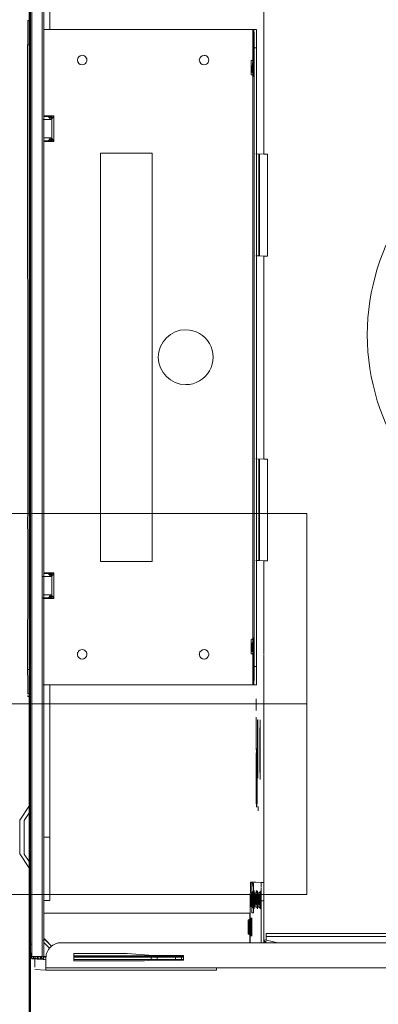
# Model space of a CAD drawing. Header units: millimetres. Extents: x 19410 to 41495, y 2709 to 43021.
# Tile 37 of 61: x 30207 to 30325, y 35824 to 36147. Entities that reach past the tile are written whole.
import ezdxf

# ---------------------------------------------------------------- set-up
doc = ezdxf.new("R2010")
doc.units = ezdxf.units.MM
doc.linetypes.add('ADSK_Осевая', pattern=[700, 500, -100, 0, -100])
doc.linetypes.add('ADSK_Скрыто', pattern=[300, 150, -150])
for name, color, linetype, lineweight in [('A-DETL-____-HDLN', 90, 'ADSK_Скрыто', 9), ('A-WALL-____-MCUT', 113, 'Continuous', 50), ('A-WALL-____-OTLN', 113, 'Continuous', 20), ('G-XREF-____-OTLN', 8, 'Continuous', 9), ('M-EQPM-____-OTLN', 50, 'Continuous', 20), ('M-HVAC-DUCT-CNTR', 70, 'ADSK_Осевая', 20), ('M-HVAC-DUCT-OTLN', 70, 'Continuous', 20)]:
    doc.layers.add(name, color=color, linetype=linetype, lineweight=lineweight)

# ---------------------------------------------------------------- blocks, each defined once
blk = doc.blocks.new('Прямая форма - 83 new-609501-В_Этаж 02_Вентиляция')
at = {"layer": 'A-WALL-____-MCUT', "color": 53}
blk.add_line((7000, 0), (5404.59, 0), dxfattribs=at)
blk = doc.blocks.new('Прямая форма - SW - 006-609502-В_Этаж 02_Вентиляция')
blk.add_blockref('Прямая форма - 83 new-609501-В_Этаж 02_Вентиляция', (0, 0))
blk = doc.blocks.new('83 new_ifc_RVT-1-В_Этаж 02_Вентиляция')
at = {"layer": 'A-WALL-____-OTLN', "color": 253, "lineweight": 20, "rotation": 270}
blk.add_blockref('Прямая форма - SW - 006-609502-В_Этаж 02_Вентиляция', (30210.28, 42775.83), dxfattribs=at)
blk = doc.blocks.new('daa-oborudovanie-komplektkoaksialnogodymoxoda-sudliniteliami-1 - 60_100-V8-В_Этаж 02_Вентиляция')
at = {"layer": 'M-EQPM-____-OTLN', "color": 94}
for start, end in [(43.3605, 180), (180, 316.632)]:
    blk.add_arc((0, 0), 73, start, end, dxfattribs=at)
blk = doc.blocks.new('City Class FR - City Class F_iam-V6-В_Этаж 02_Вентиляция')
at = {"layer": 'A-DETL-____-HDLN'}
for p, q in [((-191.91, 37.37), (-192.24, 37.37)), ((-191.91, 37.26), (-192.24, 37.26)), ((-191.91, 36.46), (-192.23, 36.46)), ((-185.48, 37.39), (-185.89, 37.39)), ((-185.48, 37.28), (-185.89, 37.28)), ((-185.48, 36.48), (-185.88, 36.48)), ((-185.47, 37.51), (-185.65, 37.39)), ((-175.65, 37.41), (-175.95, 37.41)), ((-87.57, 38.1), (-87.16, 38.1)), ((-87.16, 37.49), (-87.57, 37.49)), ((-87.16, 36.69), (-87.56, 36.69)), ((-77.63, 38.12), (-77.41, 38.12)), ((-77.42, 37.51), (-77.63, 37.51)), ((-77.42, 36.71), (-77.63, 36.71)), ((-192.22, 33.09), (-191.92, 33.09)), ((-192.22, 32.6), (-191.92, 32.6)), ((-191.92, 32.6), (-192.22, 32.6)), ((-185.88, 33.11), (-185.5, 33.11)), ((-185.88, 32.61), (-185.5, 32.61)), ((-185.5, 32.61), (-185.88, 32.61)), ((-87.56, 33.32), (-87.17, 33.32)), ((-87.56, 32.83), (-87.18, 32.83)), ((-87.18, 32.83), (-87.56, 32.83)), ((-77.62, 33.34), (-77.42, 33.34)), ((-77.62, 32.85), (-77.42, 32.85)), ((-77.42, 32.85), (-77.62, 32.85)), ((-77.58, 14.24), (-77.45, 14.24)), ((-77.47, -2.76), (-77.55, -2.76)), ((-198.46, -38.42), (-198.46, -38.36)), ((-131.55, -37.01), (-131.6, -37.01))]:
    blk.add_line(p, q, dxfattribs=at)
at = {"layer": 'A-DETL-____-HDLN', "flags": 128}
for points in [[(-192.98, -37.28), (-193, -37.28), (-193.03, -37.28), (-193.06, -37.28), (-193.1, -37.28), (-193.14, -37.28), (-193.19, -37.28), (-193.24, -37.28)], [(-192.99, -37.13), (-193.02, -37.12), (-193.05, -37.12), (-193.09, -37.12), (-193.14, -37.12)]]:
    blk.add_lwpolyline(points, dxfattribs=at)
at = {"layer": 'A-DETL-____-HDLN'}
for centre, major_axis, ratio, start_param, end_param in [((-175.5, 40.51), (5.5, 0.01), 0.005175, 4.626226, 4.734889), ((-175.57, 39.06), (5.5, 0.01), 0.005175, 4.639188, 4.745903), ((-175.57, 39.06), (5.5, 0.01), 0.005175, 1.535902, 1.642717), ((-175.65, 37.37), (6.5, 0.01), 0.005175, 1.52285, 1.570548), ((-175.65, 37.37), (6.5, 0.01), 0.005175, 4.712141, 4.760336), ((-175.46, 30.7), (20.8, 0.05), 0.005175, 3.750892, 3.773141), ((-175.46, 30.7), (20.8, 0.05), 0.005175, 4.188542, 4.206946), ((-175.46, 30.7), (20.8, 0.05), 0.005175, 4.688366, 4.712141), ((-115.48, 20.15), (-1.55, 0.07), 0.999987, 4.273695, 4.835914), ((-115.48, 20.15), (-1.55, 0.07), 0.999987, 1.539898, 2.072708), ((-115.4, -19.85), (-1.55, 0.07), 0.999987, 4.61132, 4.835964), ((-115.4, -19.85), (-1.55, 0.07), 0.999987, 1.539846, 1.739579), ((-204.84, -35.3), (1.55, 0), 0.005175, 3.150557, 3.490411), ((-204.84, -35.3), (1.55, 0), 0.005175, 2.792279, 3.138605), ((-204.82, -34.88), (1.55, 0), 0.005175, 3.150557, 3.490411), ((-204.82, -34.88), (1.55, 0), 0.005175, 2.792279, 3.138605), ((-204.82, -34.96), (1.55, 0), 0.005175, 3.150557, 3.490411), ((-204.82, -34.96), (1.55, 0), 0.005175, 2.792279, 3.138605), ((-204.84, -35.3), (1.55, 0), 0.005175, 5.933871, 6.274221), ((-204.84, -35.3), (1.55, 0), 0.005175, 0.002988, 0.348818), ((-204.82, -34.88), (1.55, 0), 0.005175, 5.933871, 6.274221), ((-204.82, -34.88), (1.55, 0), 0.005175, 0.002988, 0.348818), ((-204.82, -34.96), (1.55, 0), 0.005175, 5.933871, 6.274221), ((-204.82, -34.96), (1.55, 0), 0.005175, 0.002988, 0.348818), ((-196.12, -35.24), (6, 0.01), 0.005175, 0.78515, 0.808502), ((77.14, -35.28), (1.55, 0), 0.005175, 3.150557, 3.490411), ((77.14, -35.28), (1.55, 0), 0.005175, 2.792279, 3.138605), ((77.14, -35.28), (1.55, 0), 0.005175, 5.933871, 6.274221), ((77.14, -35.28), (1.55, 0), 0.005175, 0.002988, 0.348818), ((-195.97, -38.21), (1.55, 0), 0.005175, 2.792279, 3.138605), ((-195.97, -38.21), (1.55, 0), 0.005175, 3.150557, 3.490411), ((-195.92, -37.18), (1.55, 0), 0.005175, 2.792279, 3.138605), ((-195.92, -37.18), (1.55, 0), 0.005175, 3.150557, 3.490411), ((-195.87, -35.94), (1.55, 0), 0.005175, 3.150557, 3.490411), ((-195.87, -35.94), (1.55, 0), 0.005175, 2.792279, 3.138605), ((-195.87, -36.09), (1.55, 0), 0.005175, 3.150557, 3.490411), ((-195.87, -36.09), (1.55, 0), 0.005175, 2.792279, 3.138605), ((-195.87, -36.49), (2.99, 0.01), 0.005175, 0.684509, 1.570548), ((-195.97, -38.21), (1.55, 0), 0.005175, 0.002988, 0.348818), ((-195.97, -38.21), (1.55, 0), 0.005175, 5.933871, 6.274221), ((-195.92, -37.18), (1.55, 0), 0.005175, 0.002988, 0.348818), ((-195.92, -37.18), (1.55, 0), 0.005175, 5.933871, 6.274221), ((-195.87, -36.09), (1.55, 0), 0.005175, 0.002988, 0.348818), ((-195.87, -36.09), (1.55, 0), 0.005175, 5.933871, 6.274221), ((-195.87, -35.94), (1.55, 0), 0.005175, 5.933871, 6.274221), ((-195.87, -35.94), (1.55, 0), 0.005175, 0.002988, 0.348818), ((-195.92, -37.58), (2.99, 0.01), 0.005175, 0.78515, 0.894768), ((-195.92, -37.58), (2.99, 0.01), 0.005175, 5.388336, 5.497539), ((-195.97, -38.61), (2.99, 0.01), 0.005175, 0.78515, 0.876363), ((-195.97, -38.61), (2.99, 0.01), 0.005175, 5.406738, 5.497539), ((-155.87, -37.12), (9.62, 0.02), 0.005175, 2.38671, 2.396915), ((-155.87, -37.12), (9.62, 0.02), 0.005175, 3.886846, 3.896991), ((-155.87, -37.29), (9.62, 0.02), 0.005175, 2.385744, 2.395745), ((-155.87, -37.29), (9.62, 0.02), 0.005175, 3.888018, 3.897958), ((-155.87, -37.29), (9.62, 0.02), 0.005175, 0.538653, 0.628071), ((-155.87, -37.29), (9.62, 0.02), 0.005175, 5.654619, 5.745186), ((-155.87, -37.12), (9.62, 0.02), 0.005175, 0.540136, 0.628071), ((-155.87, -37.12), (9.62, 0.02), 0.005175, 5.654619, 5.743706), ((-112.86, -36.09), (2.99, 0.01), 0.005175, 3.141345, 3.926743), ((-112.86, -36.09), (2.99, 0.01), 0.005175, 2.355947, 3.011077), ((-112.86, -35.69), (1.55, 0), 0.005175, 3.150557, 3.490411), ((-112.86, -35.69), (1.55, 0), 0.005175, 2.792279, 3.138605), ((-112.86, -35.69), (1.55, 0), 0.005175, 5.933871, 6.274221), ((-112.86, -35.69), (1.55, 0), 0.005175, 0.002988, 0.348818), ((-196.28, -39.58), (6, 0.01), 0.005175, 5.497539, 5.520687)]:
    blk.add_ellipse(centre, major_axis=major_axis, ratio=ratio, start_param=start_param, end_param=end_param, dxfattribs=at)
at = {"layer": 'G-XREF-____-OTLN'}
for p, q in [((-181, 40.5), (-185.43, 37.54)), ((-181.07, 39.05), (-183.55, 37.39)), ((-167.42, 37.32), (-170.07, 39.08)), ((-165.18, 37.32), (-170, 40.53)), ((-215.48, 35.69), (-215.53, 34.72)), ((-215.53, 34.67), (-215.48, 35.64)), ((-215.47, 35.99), (-215.48, 35.73)), ((-215.48, 35.68), (-215.47, 35.94)), ((-215.48, 35.68), (-215.48, 34.67)), ((-215.48, 34.67), (-215.48, 35.68)), ((-215.48, 35.64), (-215.48, 34.67)), ((-215.47, 35.94), (-214.67, 35.94)), ((-214.68, 35.64), (-214.73, 34.67)), ((-214.65, 37.24), (-214.64, 37.33)), ((-214.65, 37.24), (-214.65, 36.44)), ((-214.65, 37.24), (-214.65, 36.44)), ((-214.65, 36.44), (-214.64, 36.53)), ((-201.28, 37.36), (-214.64, 37.33)), ((-214.64, 37.33), (-201.28, 37.36)), ((-213.48, 36.84), (-214.64, 36.84)), ((-214.64, 36.53), (-213.48, 36.54)), ((-214.64, 36.43), (-213.48, 36.44)), ((-214.63, 33.05), (-214.64, 36.43)), ((-214.47, 36.94), (-214.48, 36.68)), ((-214.48, 36.68), (-213.48, 36.69)), ((-213.48, 36.64), (-214.48, 36.64)), ((-213.48, 36.64), (-214.48, 36.64)), ((-213.48, 36.95), (-214.47, 36.95)), ((-194.31, 37.26), (-210.65, 37.22)), ((-210.65, 36.42), (-210.65, 37.22)), ((-194.31, 36.46), (-210.65, 36.42)), ((-194.31, 37.37), (-195.65, 37.36)), ((-192.29, 37.37), (-194.31, 37.37)), ((-192.29, 37.26), (-194.31, 37.26)), ((-192.28, 36.46), (-194.31, 36.46)), ((-185.94, 37.39), (-191.86, 37.37)), ((-185.94, 37.28), (-191.86, 37.26)), ((-185.93, 36.48), (-191.86, 36.46)), ((-87.61, 37.49), (-185.43, 37.28)), ((-176, 37.41), (-185.43, 37.39)), ((-87.61, 36.69), (-185.43, 36.48)), ((-147.16, 37.48), (-170.02, 37.43)), ((-170.02, 37.43), (-147.16, 37.48)), ((-129.36, 37.44), (-129.33, 37.97)), ((-128.52, 37.44), (-128.49, 37.97)), ((-120.49, 38.03), (-87.62, 38.1)), ((-120.49, 38.03), (-120.49, 37.42)), ((-87.11, 38.1), (-77.68, 38.12)), ((-77.68, 37.51), (-87.11, 37.49)), ((-77.68, 36.71), (-87.11, 36.69)), ((-71.44, 37.53), (-77.37, 37.51)), ((-71.44, 36.73), (-77.37, 36.71)), ((-77.36, 38.12), (-71.44, 38.14)), ((-71.33, 38.14), (-69.31, 38.14)), ((-69.31, 37.53), (-71.33, 37.53)), ((-69.31, 36.73), (-71.33, 36.73)), ((-69.31, 38.14), (84.51, 38.48)), ((174.35, 38.06), (-69.31, 37.53)), ((174.35, 37.26), (-69.31, 36.73)), ((84.51, 38.48), (84.51, 37.86)), ((92.5, 38.45), (92.48, 37.92)), ((-219.13, 31.83), (-218.97, 35.44)), ((-218.17, 35.44), (-215.48, 35.45)), ((-215.47, 35.45), (-215.63, 31.84)), ((-215.62, 32.66), (-215.63, 32.39)), ((-215.63, 32.35), (-215.62, 32.61)), ((-215.57, 33.67), (-215.62, 32.7)), ((-215.62, 32.65), (-215.57, 33.62)), ((-215.53, 34.68), (-215.57, 33.71)), ((-215.57, 33.66), (-215.53, 34.63)), ((-215.53, 34.67), (-215.53, 34.36)), ((-215.53, 34.36), (-215.53, 34.67)), ((-215.53, 34.63), (-215.53, 34.36)), ((-214.82, 32.61), (-214.83, 32.35)), ((-214.83, 32.35), (-214.83, 31.71)), ((-214.82, 32.66), (-214.77, 33.62)), ((-214.73, 34.63), (-214.77, 33.66)), ((-214.77, 32.65), (-214.77, 33.62)), ((-214.73, 33.66), (-214.73, 34.63)), ((-214.63, 33.05), (-194.3, 33.09)), ((-214.63, 32.55), (-194.3, 32.59)), ((-194.3, 32.59), (-214.63, 32.55)), ((-214.62, 31.62), (-214.62, 32.55)), ((-210.1, 32.56), (-212.07, 30.58)), ((-200.46, 32.58), (-200.31, -35.03)), ((-196.27, 32.6), (-196.26, 30.66)), ((-196.27, 32.6), (-196.26, 30.66)), ((-194.3, 33.09), (-192.27, 33.09)), ((-194.3, 32.59), (-192.27, 32.6)), ((-192.27, 32.6), (-194.3, 32.59)), ((-191.87, 33.09), (-185.93, 33.11)), ((-191.87, 32.6), (-185.93, 32.61)), ((-185.93, 32.61), (-191.87, 32.6)), ((-185.45, 33.11), (-87.61, 33.32)), ((-185.45, 32.61), (-87.6, 32.83)), ((-87.6, 32.83), (-185.45, 32.61)), ((-175.47, 32.65), (-175.47, 30.59)), ((-125.51, 32.96), (-125.36, -35.87)), ((-97.2, 29.45), (-97.21, 33.04)), ((-97.01, 33.05), (-97.01, 31.47)), ((-97.01, 33.05), (-97.01, 31.48)), ((-97.01, 31.48), (-97.01, 33.05)), ((-96.01, 33.05), (-96.01, 30.77)), ((-90.01, 33.07), (-90.01, 30.78)), ((-89.01, 31.49), (-89.01, 32.95)), ((-89.01, 32.95), (-89.01, 31.49)), ((-88.81, 32.95), (-88.8, 29.47)), ((-87.13, 33.32), (-77.67, 33.34)), ((-87.13, 32.83), (-77.67, 32.85)), ((-77.67, 32.85), (-87.13, 32.83)), ((-77.37, 33.34), (-71.43, 33.36)), ((-77.37, 32.85), (-71.43, 32.86)), ((-71.43, 32.86), (-77.37, 32.85)), ((-71.33, 33.36), (-69.3, 33.36)), ((-71.33, 32.86), (-69.3, 32.86)), ((-69.3, 32.86), (-71.33, 32.86)), ((-69.3, 33.36), (178.36, 33.9)), ((-69.3, 32.86), (178.37, 33.4)), ((178.37, 33.4), (-69.3, 32.86)), ((52.79, 33.26), (52.8, 29.77)), ((52.99, 33.26), (52.99, 31.8)), ((52.99, 33.26), (52.99, 31.8)), ((52.99, 31.8), (52.99, 33.26)), ((53.99, 31.09), (53.99, 33.26)), ((59.99, 33.28), (59.99, 31.11)), ((60.99, 31.82), (60.99, 33.28)), ((60.99, 31.82), (60.99, 33.28)), ((61.2, 29.79), (61.19, 33.28)), ((89.64, -35.4), (89.49, 33.34)), ((-219.13, 31.83), (-219.01, -24.17)), ((-219.01, -24.17), (-219.13, 31.83)), ((-218.21, -24.17), (-218.33, 31.83)), ((-215.63, 31.83), (-218.33, 31.83)), ((-215.13, 31.83), (-215.63, 31.83)), ((-209.13, 32.15), (-211.39, 29.88)), ((-211.38, 29.86), (-209.13, 32.12)), ((-209.13, 32.12), (-211.38, 29.86)), ((-209, 32.28), (-209.13, 32.15)), ((-209.13, 32.12), (-209.01, 32.24)), ((-209.13, 32.12), (-209.01, 32.24)), ((-209, 32.28), (-209.01, 32.24)), ((-175.38, 30.59), (-125.51, 30.7)), ((-97.21, 30.76), (-96.01, 30.77)), ((-97.2, 30.11), (-96.17, 30.12)), ((-88.8, 29.47), (-97.2, 29.45)), ((-96.39, 30.62), (-96.87, 30.26)), ((-96.87, 30.26), (-96.13, 30.26)), ((-89.84, 30.17), (-96.17, 30.16)), ((-90.01, 30.78), (-88.81, 30.78)), ((-89.88, 30.27), (-89.14, 30.27)), ((-89.84, 30.13), (-88.8, 30.13)), ((-89.14, 30.27), (-89.62, 30.64)), ((52.79, 31.09), (53.99, 31.09)), ((53.83, 30.44), (52.8, 30.44)), ((52.8, 29.77), (61.2, 29.79)), ((53.61, 30.95), (53.13, 30.58)), ((53.13, 30.58), (53.87, 30.58)), ((60.16, 30.49), (53.83, 30.48)), ((59.99, 31.11), (61.19, 31.11)), ((60.12, 30.6), (60.86, 30.6)), ((61.2, 30.46), (60.16, 30.46)), ((60.86, 30.6), (60.38, 30.96)), ((89.49, 31.17), (139.53, 31.28)), ((-209.49, -262.24), (-210.12, 26.85)), ((-216.11, 22.63), (-213.61, 22.64)), ((-216.06, -0.51), (-216.11, 22.63)), ((-215.56, -2.65), (-215.61, 22.63)), ((-214.81, 22.63), (-214.76, -2.65)), ((-214.56, -13.36), (-214.64, 22.64)), ((-214.36, -13.36), (-214.44, 22.64)), ((-213.61, 22.64), (-213.57, 5.21)), ((-84.97, 14.22), (-77.63, 14.24)), ((-84.93, -2.78), (-84.97, 14.22)), ((-77.4, 14.24), (-71.39, 14.25)), ((-71.31, 14.25), (-69.26, 14.25)), ((-69.26, 14.25), (49.03, 14.51)), ((49.03, 14.51), (49.07, -2.49)), ((-213.57, 5.21), (-214.31, -3.36)), ((-215.81, -3.37), (-216.06, -0.51)), ((-215.55, -4.68), (-215.56, -2.67)), ((-214.76, -2.67), (-215.56, -2.67)), ((-214.76, -2.67), (-214.75, -4.68)), ((-77.59, -2.76), (-84.93, -2.78)), ((-71.35, -2.75), (-77.42, -2.76)), ((-69.22, -2.75), (-71.29, -2.75)), ((49.07, -2.49), (-69.22, -2.75)), ((-215.78, -13.37), (-215.81, -3.37)), ((-215.54, -10.68), (-215.55, -4.68)), ((-215.55, -4.68), (-214.75, -4.68)), ((-214.75, -4.68), (-214.74, -10.68)), ((-214.31, -3.36), (-214.28, -13.36)), ((-215.54, -12.67), (-215.54, -10.68)), ((-215.54, -10.68), (-214.74, -10.68)), ((-215.53, -13.37), (-215.54, -12.67)), ((-215.54, -12.67), (-214.74, -12.67)), ((-214.74, -10.68), (-214.74, -12.67)), ((-214.74, -12.67), (-214.73, -13.36)), ((-214.28, -13.36), (-215.78, -13.37)), ((-218.21, -24.17), (-218.08, -84.17)), ((-200.31, -35.03), (-209.99, -35.05)), ((-196.11, -35.21), (-209.99, -35.24)), ((-207.08, -34.9), (-207.4, -35.45)), ((-207.06, -34.49), (-207.38, -35.04)), ((-207.06, -34.57), (-207.38, -35.12)), ((-202.28, -35.44), (-202.59, -34.89)), ((-202.26, -35.03), (-202.58, -34.48)), ((-202.26, -35.11), (-202.58, -34.56)), ((-193.31, -36.08), (-193.62, -35.53)), ((-190.12, -35.23), (-190.13, -35.66)), ((-115.11, -35.29), (-115.42, -35.84)), ((-110.3, -35.83), (-110.62, -35.28)), ((-69.15, -35.75), (89.64, -35.4)), ((74.89, -34.88), (74.58, -35.43)), ((79.7, -35.42), (79.38, -34.87)), ((-200.16, -36.21), (-200.14, -35.74)), ((-194.15, -36.22), (-200.16, -36.21)), ((-200.14, -35.74), (-194.15, -35.7)), ((-197.99, -36.52), (-198.87, -36.53)), ((-198.21, -37.82), (-198.53, -38.37)), ((-198.17, -36.78), (-198.48, -37.33)), ((-198.46, -38.42), (-198.46, -38.36)), ((-198.11, -35.54), (-198.43, -36.09)), ((-198.12, -35.7), (-198.43, -36.25)), ((-194.15, -35.7), (-192.04, -35.68)), ((-192.04, -36.23), (-194.15, -36.22)), ((-193.41, -38.36), (-193.73, -37.81)), ((-193.36, -37.32), (-193.68, -36.77)), ((-193.31, -36.24), (-193.63, -35.69)), ((-193.46, -38.35), (-193.46, -38.41)), ((-191.96, -35.68), (-191.31, -35.67)), ((-191.33, -36.23), (-191.96, -36.23)), ((-191.31, -35.67), (-191.31, -36.34)), ((-190.28, -38.77), (-190.16, -36.24)), ((-190.28, -38.77), (-190.28, -39.57)), ((-190.16, -37.04), (-190.16, -36.24)), ((-190.16, -36.24), (-190.16, -37.04)), ((-190.13, -36.46), (-190.13, -35.66)), ((-165.28, -37.75), (-166.72, -37.76)), ((-138.06, -37.04), (-146.71, -37.06)), ((-135.94, -36.99), (-138.06, -37)), ((-138.06, -37), (-135.94, -36.99)), ((-131.65, -37.01), (-133.82, -37.02)), ((-130.01, -37.01), (-131.5, -37.01)), ((-125.37, -36.24), (-125.36, -36.07)), ((-125.37, -36.24), (-125.37, -37.04)), ((-125.37, -36.24), (-125.37, -37.04)), ((-125.36, -35.87), (-115.47, -35.85)), ((-125.36, -36.07), (-115.47, -36.05)), ((-115.47, -36.25), (-119.37, -36.26)), ((-119.37, -37.06), (-119.37, -36.26)), ((-115.47, -37.05), (-119.37, -37.06)), ((-115.33, -36.05), (-109.87, -36.03)), ((-100.4, -36.22), (-115.33, -36.25)), ((-100.4, -37.02), (-115.33, -37.05)), ((-115.32, -35.85), (-100.4, -35.81)), ((-87.45, -36.99), (-100.28, -37.02)), ((-100.27, -35.81), (-87.46, -35.79)), ((-87.45, -36.19), (-100.27, -36.22)), ((-87.36, -35.78), (-77.52, -35.76)), ((-77.52, -36.17), (-87.36, -36.19)), ((-77.52, -36.97), (-87.36, -36.99)), ((-84.56, -36.77), (-84.68, -39.36)), ((-84.56, -37.97), (-84.67, -40.56)), ((-77.52, -37.86), (-84.61, -37.88)), ((-77.52, -37.7), (-84.6, -37.71)), ((-84.56, -36.98), (-84.56, -37.97)), ((-84.56, -37.97), (-77.52, -37.96)), ((-77.46, -35.76), (-71.28, -35.75)), ((-71.28, -36.15), (-77.46, -36.17)), ((-71.28, -36.95), (-77.46, -36.97)), ((-71.28, -37.68), (-77.46, -37.7)), ((-71.27, -37.85), (-77.46, -37.86)), ((-77.46, -37.96), (-71.27, -37.95)), ((-71.26, -35.75), (-69.15, -35.75)), ((-69.15, -36.15), (-71.26, -36.15)), ((-69.15, -36.95), (-71.26, -36.95)), ((-69.15, -37.68), (-71.26, -37.68)), ((-69.15, -37.84), (-71.26, -37.85)), ((-71.26, -37.95), (-69.15, -37.94)), ((83.63, -35.82), (-69.15, -36.15)), ((83.63, -36.62), (-69.15, -36.95)), ((-51.2, -37.64), (-69.15, -37.68)), ((-51.21, -37.81), (-69.15, -37.84)), ((-69.15, -37.94), (-51.21, -37.9)), ((-51.16, -36.7), (-51.28, -39.29)), ((15.44, -36.56), (15.32, -39.15)), ((15.44, -37.76), (15.33, -40.35)), ((48.79, -37.59), (15.39, -37.66)), ((48.8, -37.42), (15.4, -37.49)), ((15.44, -37.76), (15.44, -36.76)), ((48.79, -37.69), (15.44, -37.76)), ((48.72, -39.07), (48.84, -36.49)), ((74.14, -35.64), (89.64, -35.6)), ((83.63, -35.82), (83.63, -36.62)), ((89.64, -35.6), (89.63, -35.77)), ((89.63, -36.57), (89.63, -35.77)), ((-209.98, -38.84), (-196.28, -38.81)), ((-196.28, -39.61), (-209.98, -39.64)), ((-209.97, -44.28), (-209.12, -40.59)), ((-209.9, -40.41), (-209.87, -39.64)), ((-209.42, -39.8), (-209.57, -40.49)), ((-209.12, -40.59), (-209.08, -39.69)), ((-206.97, -40.43), (-208.93, -40.43)), ((-207.97, -40.43), (-207.52, -248.62)), ((-207.97, -40.43), (-207.52, -248.62)), ((-206.52, -248.62), (-206.97, -40.43)), ((-196.28, -38.81), (-196.28, -39.61)), ((-192.03, -39.6), (-194.14, -39.6)), ((-185.77, -39.58), (-191.96, -39.6)), ((-175.84, -39.56), (-185.69, -39.58)), ((-162.89, -39.53), (-175.73, -39.56)), ((-147.82, -39.5), (-162.77, -39.53)), ((-131.64, -39.46), (-147.69, -39.5)), ((-115.47, -39.43), (-131.51, -39.46)), ((-100.39, -39.4), (-115.35, -39.43)), ((-87.45, -39.37), (-100.29, -39.4)), ((-84.68, -39.36), (-87.37, -39.37)), ((-84.68, -39.36), (-84.67, -40.56)), ((-84.67, -40.56), (-77.51, -40.55)), ((-77.47, -40.55), (-71.27, -40.53)), ((-71.25, -40.53), (-69.14, -40.53)), ((-69.14, -40.53), (-51.27, -40.49)), ((-51.28, -39.29), (15.32, -39.15)), ((-51.27, -40.49), (-51.28, -39.29)), ((15.32, -39.15), (15.33, -40.35)), ((15.33, -40.35), (48.73, -40.27)), ((48.72, -39.07), (157.91, -38.84)), ((48.73, -40.27), (48.72, -39.07))]:
    blk.add_line(p, q, dxfattribs=at)
at = {"layer": 'G-XREF-____-OTLN', "flags": 128}
for points in [[(-209.01, 32.24), (-208.95, 32.3), (-208.89, 32.35), (-208.83, 32.4), (-208.76, 32.45), (-208.7, 32.5), (-208.63, 32.54), (-208.56, 32.58)], [(-207.4, -35.45), (-207.77, -35.7), (-207.79, -35.7)], [(-207.38, -35.04), (-207.75, -35.28), (-207.77, -35.29)], [(-207.38, -35.12), (-207.75, -35.36), (-207.77, -35.37)], [(-202.28, -35.44), (-201.9, -35.68), (-201.88, -35.69)], [(-202.26, -35.03), (-201.89, -35.27), (-201.86, -35.27)], [(-202.26, -35.11), (-201.89, -35.35), (-201.87, -35.35)], [(74.58, -35.43), (74.21, -35.68), (74.19, -35.68)], [(79.7, -35.42), (80.07, -35.66), (80.09, -35.67)], [(-198.53, -38.37), (-198.9, -38.61), (-198.92, -38.62)], [(-198.48, -37.33), (-198.85, -37.58), (-198.87, -37.58)], [(-198.43, -36.09), (-198.8, -36.34), (-198.82, -36.34)], [(-198.43, -36.25), (-198.8, -36.49), (-198.82, -36.49)], [(-193.41, -38.36), (-193.04, -38.6), (-193.02, -38.6)], [(-193.36, -37.32), (-192.99, -37.57), (-192.97, -37.57)], [(-193.31, -36.08), (-192.93, -36.32), (-192.91, -36.33)], [(-193.31, -36.24), (-192.94, -36.48), (-192.92, -36.48)], [(-192.98, -37.28), (-193, -37.28), (-193.03, -37.28), (-193.06, -37.28), (-193.1, -37.28), (-193.14, -37.28), (-193.19, -37.28), (-193.24, -37.28)], [(-192.99, -37.13), (-193.02, -37.12), (-193.05, -37.12), (-193.09, -37.12), (-193.14, -37.12)], [(-115.42, -35.84), (-115.79, -36.09), (-115.81, -36.09)], [(-110.3, -35.83), (-109.93, -36.08), (-109.91, -36.08)]]:
    blk.add_lwpolyline(points, dxfattribs=at)
at = {"layer": 'G-XREF-____-OTLN'}
for centre, major_axis, ratio, start_param, end_param in [((-175.57, 39.06), (5.5, 0.01), 0.005175, 2.748646, 3.133835), ((-175.57, 39.06), (5.5, 0.01), 0.005175, 3.141345, 4.630104), ((-175.5, 40.51), (5.5, 0.01), 0.005175, 2.748646, 3.133835), ((-175.5, 40.51), (5.5, 0.01), 0.005175, 3.141345, 4.617143), ((-175.57, 39.06), (5.5, 0.01), 0.005175, 1.651803, 2.355505), ((-175.57, 39.06), (5.5, 0.01), 0.005175, 4.754988, 6.282937), ((-175.5, 40.51), (5.5, 0.01), 0.005175, 4.743974, 6.282937), ((-175.57, 39.06), (5.5, 0.01), 0.005175, 0.78515, 1.526817), ((-175.57, 39.06), (5.5, 0.01), 0.005175, 0.007728, 0.392451), ((-175.5, 40.51), (5.5, 0.01), 0.005175, 0.007728, 0.392451), ((-214.7, 34.8), (0.641, 0.65), 0.818497, 0.814551, 2.450198), ((-214.65, 35.85), (0.648, 0.643), 0.814474, 0.691329, 2.462882), ((-214.65, 35.8), (0.641, 0.65), 0.818497, 0.678044, 2.450198), ((-214.48, 35.68), (1, 0.002), 0.005175, 3.141603, 3.926743), ((-214.48, 35.64), (1, 0.002), 0.005175, 2.355947, 3.141345), ((-214.47, 35.94), (-0.999, 0.046), 0.999987, 4.760269, 6.331065), ((-214.47, 35.94), (1, 0.002), 0.005175, 2.355947, 3.141345), ((-210.65, 37.24), (4, 0.01), 0.005175, 3.141593, 4.712141), ((-210.65, 36.44), (4, 0.01), 0.005175, 3.141593, 4.712141), ((-214.64, 36.33), (-0.002, 1), 0.000248, 5.240673, 6.283185), ((-214.64, 36.33), (0, 0.2), 0.000248, 5.240673, 6.283185), ((-195.65, 37.33), (6.5, 0.01), 0.005175, 1.570548, 4.712141), ((-175.65, 37.37), (6.5, 0.01), 0.005175, 4.768328, 7.798042), ((-150.65, 37.43), (3.5, 0.01), 0.005175, 3.141593, 6.275228), ((-120.49, 37.99), (8.84, 0.02), 0.005175, 2.887711, 3.141345), ((-120.49, 37.99), (8, 0.02), 0.005175, 1.570548, 3.141345), ((84.5, 38.43), (8, 0.02), 0.005175, 0, 1.570548), ((-214.63, 32.35), (-0.999, 0.046), 0.999987, 6.129707, 6.331065), ((-214.79, 32.82), (0.648, 0.643), 0.814474, 0.710464, 2.462882), ((-214.79, 32.78), (0.641, 0.65), 0.818497, 0.693954, 2.450198), ((-214.62, 32.66), (1, 0.002), 0.005175, 3.141603, 4.695971), ((-214.62, 32.61), (1, 0.002), 0.005175, 1.584886, 3.141345), ((-214.63, 32.35), (-0.999, 0.046), 0.999987, 4.760549, 6.129707), ((-214.74, 33.79), (0.641, 0.65), 0.818497, 1.455432, 2.450198), ((-214.74, 33.83), (0.648, 0.643), 0.814474, 0.772408, 2.462882), ((-214.57, 33.66), (1, 0.002), 0.005175, 3.141603, 4.642054), ((-214.57, 33.62), (1, 0.002), 0.005175, 1.638853, 3.141345), ((-214.69, 34.84), (0.648, 0.643), 0.814474, 1.577406, 2.462882), ((-214.53, 34.67), (1, 0.002), 0.005175, 3.141603, 4.588176), ((-214.53, 34.63), (1, 0.002), 0.005175, 1.69272, 3.141345), ((-214.63, 32.35), (-0.2, 0.009), 0.999987, 4.760269, 6.331065), ((-214.62, 32.66), (-0.2, 0.009), 0.999987, 4.760269, 6.283185), ((-214.62, 32.61), (-0.2, 0.009), 0.999987, 4.760269, 6.331065), ((-214.62, 32.61), (0.2, 0), 0.005175, 1.570548, 3.141345), ((-214.57, 33.62), (-0.2, 0.009), 0.999987, 5.545667, 6.331065), ((-214.57, 33.66), (-0.2, 0.009), 0.999987, 5.545667, 6.283185), ((-214.57, 33.62), (0.2, 0), 0.005175, 2.355947, 3.141345), ((-214.53, 34.67), (-0.2, 0.009), 0.999987, 5.545667, 6.283185), ((-214.53, 34.63), (-0.2, 0.009), 0.999987, 5.545667, 6.331065), ((-214.53, 34.63), (0.2, 0), 0.005175, 2.355947, 3.141345), ((-214.64, 33.55), (-0.002, 1), 0.000248, 2.09908, 3.141593), ((-209.71, 32.95), (-0.709, 0.706), 0.003835, 1.96265, 3.141593), ((-209.71, 32.98), (-0.709, 0.706), 0.003835, 3.145077, 4.327504), ((-218.33, 31.83), (0.8, 0.002), 0.005175, 3.141593, 4.712141), ((-215.12, 26.83), (-4.99, 0.23), 0.999987, 3.189473, 4.760271), ((-175.46, 30.7), (20.8, 0.05), 0.005175, 3.141593, 3.511704), ((-175.46, 30.7), (20.8, 0.05), 0.005175, 3.511704, 3.74848), ((-175.46, 30.7), (20.8, 0.05), 0.005175, 3.775553, 4.184881), ((-175.46, 30.7), (20.8, 0.05), 0.005175, 4.209359, 4.685954), ((-96.01, 31.48), (1, 0.002), 0.710757, 3.141593, 4.712036), ((59.99, 31.82), (1, 0.002), 0.710757, 4.712036, 6.282833), ((-115.48, 20.15), (-1.55, 0.07), 0.999987, 4.871235, 6.331065), ((-115.48, 20.15), (-1.55, 0.07), 0.999987, 0.04788, 1.504349), ((-115.48, 20.15), (-1.55, 0.07), 0.999987, 2.10803, 3.189473), ((-115.48, 20.15), (-1.55, 0.07), 0.999987, 3.189473, 4.238145), ((79.52, 20.58), (-1.55, 0.07), 0.999987, 3.189473, 6.331065), ((79.52, 20.58), (-1.55, 0.07), 0.999987, 0.04788, 3.189473), ((-17.91, -13.63), (-8.99, 0.41), 0.999987, 3.189473, 6.331065), ((-17.91, -13.63), (-8.99, 0.41), 0.999987, 0.04788, 3.189473), ((-115.4, -19.85), (-1.55, 0.07), 0.999987, 4.871286, 6.331065), ((-115.4, -19.85), (-1.55, 0.07), 0.999987, 3.189473, 4.57577), ((79.6, -19.42), (-1.55, 0.07), 0.999987, 3.189473, 6.331065), ((-115.4, -19.85), (-1.55, 0.07), 0.999987, 0.04788, 1.504297), ((-115.4, -19.85), (-1.55, 0.07), 0.999987, 1.774901, 3.189473), ((79.6, -19.42), (-1.55, 0.07), 0.999987, 0.04788, 3.189473), ((-218.21, -24.17), (0.8, 0.002), 0.005175, 3.141593, 4.712141), ((-204.82, -35.28), (2.99, 0.01), 0.005175, 1.570548, 3.141345), ((-204.82, -35.28), (2.99, 0.01), 0.005175, 3.141345, 4.712141), ((-204.82, -35.36), (2.99, 0.01), 0.005175, 1.570548, 3.141345), ((-204.82, -35.36), (2.99, 0.01), 0.005175, 3.141345, 4.712141), ((-204.84, -35.45), (2.56, 0.01), 0.005175, 1.570548, 3.138605), ((-204.84, -35.45), (2.56, 0.01), 0.005175, 3.141345, 4.712141), ((-204.82, -35.03), (2.56, 0.01), 0.005175, 1.570548, 3.138605), ((-204.82, -35.03), (2.56, 0.01), 0.005175, 3.141345, 4.712141), ((-204.82, -35.11), (2.56, 0.01), 0.005175, 1.570548, 3.138605), ((-204.82, -35.11), (2.56, 0.01), 0.005175, 3.141345, 4.712141), ((-204.84, -34.9), (2.24, 0), 0.005175, 0.002988, 3.138605), ((-204.84, -34.9), (2.24, 0), 0.005175, 3.150557, 6.274221), ((-204.82, -34.48), (2.24, 0), 0.005175, 0.002988, 3.138605), ((-204.82, -34.48), (2.24, 0), 0.005175, 3.150557, 6.274221), ((-204.82, -34.56), (2.24, 0), 0.005175, 0.002988, 3.138605), ((-204.82, -34.56), (2.24, 0), 0.005175, 3.150557, 6.274221), ((-204.82, -35.51), (1.87, 0), 0.005175, 1.574823, 3.138605), ((-204.82, -35.51), (1.87, 0), 0.005175, 3.141345, 4.707866), ((-204.82, -35.43), (1.87, 0), 0.005175, 1.570548, 3.138605), ((-204.82, -35.43), (1.87, 0), 0.005175, 3.141345, 4.707866), ((-204.84, -35.3), (1.55, 0), 0.005175, 3.150557, 6.274221), ((-204.84, -35.3), (1.55, 0), 0.005175, 0.002988, 3.138605), ((-204.82, -34.88), (1.55, 0), 0.005175, 0.002988, 3.138605), ((-204.82, -34.88), (1.55, 0), 0.005175, 3.150557, 6.274221), ((-204.82, -34.96), (1.55, 0), 0.005175, 0.002988, 3.138605), ((-204.82, -34.96), (1.55, 0), 0.005175, 3.150557, 6.274221), ((-204.84, -35.45), (2.56, 0.01), 0.005175, 0.002988, 1.570548), ((-204.84, -35.45), (2.56, 0.01), 0.005175, 4.712141, 6.282937), ((-204.82, -35.03), (2.56, 0.01), 0.005175, 0.002988, 1.570548), ((-204.82, -35.03), (2.56, 0.01), 0.005175, 4.712141, 6.282937), ((-204.82, -35.11), (2.56, 0.01), 0.005175, 0.002988, 1.570548), ((-204.82, -35.11), (2.56, 0.01), 0.005175, 4.712141, 6.282937), ((-204.82, -35.28), (2.99, 0.01), 0.005175, 4.712141, 7.853734), ((-204.82, -35.36), (2.99, 0.01), 0.005175, 4.712141, 7.853734), ((-204.82, -35.43), (1.87, 0), 0.005175, 0.78515, 1.570548), ((-195.87, -35.54), (2.24, 0), 0.005175, 0.699034, 3.138605), ((-195.87, -35.54), (2.24, 0), 0.005175, 3.150557, 5.583909), ((-196.12, -35.24), (6, 0.01), 0.005175, 1.207191, 1.570548), ((-195.87, -35.54), (2.24, 0), 0.005175, 0.002988, 0.697884), ((-195.87, -35.54), (2.24, 0), 0.005175, 5.584806, 6.274221), ((-196.12, -35.24), (6, 0.01), 0.005175, 0.816987, 1.207191), ((-196.12, -35.24), (6, 0.01), 0.005175, 0, 0.78515), ((-112.86, -35.29), (2.24, 0), 0.005175, 0.002988, 3.138605), ((-112.86, -35.29), (2.24, 0), 0.005175, 3.150557, 6.274221), ((77.14, -35.43), (2.56, 0.01), 0.005175, 1.570548, 3.138605), ((77.14, -35.43), (2.56, 0.01), 0.005175, 3.141345, 4.712141), ((77.14, -34.88), (2.24, 0), 0.005175, 0.002988, 3.138605), ((77.14, -34.88), (2.24, 0), 0.005175, 3.150557, 6.274221), ((77.14, -35.28), (1.55, 0), 0.005175, 3.150557, 6.274221), ((77.14, -35.28), (1.55, 0), 0.005175, 0.002988, 3.138605), ((77.14, -35.43), (2.56, 0.01), 0.005175, 0.002988, 1.570548), ((77.14, -35.43), (2.56, 0.01), 0.005175, 4.712141, 6.282937), ((89.64, -35.4), (0, 0.2), 0.000248, 3.932166, 4.717564), ((-204.84, -35.7), (2.99, 0.01), 0.005175, 1.570548, 3.141345), ((-204.84, -35.7), (2.99, 0.01), 0.005175, 3.141345, 4.712141), ((-204.84, -35.7), (2.99, 0.01), 0.005175, 4.712141, 6.282937), ((-195.97, -38.61), (2.99, 0.01), 0.005175, 1.570548, 4.712141), ((-195.92, -37.58), (2.99, 0.01), 0.005175, 1.570548, 4.712141), ((-195.87, -36.49), (2.99, 0.01), 0.005175, 2.355947, 3.141345), ((-195.87, -36.49), (2.99, 0.01), 0.005175, 3.141345, 4.712141), ((-195.87, -36.34), (2.99, 0.01), 0.005175, 1.570548, 3.141345), ((-195.87, -36.34), (2.99, 0.01), 0.005175, 3.141345, 4.712141), ((-195.97, -38.36), (2.56, 0.01), 0.005175, 1.570548, 3.138605), ((-195.97, -38.36), (2.56, 0.01), 0.005175, 3.141345, 4.712141), ((-195.92, -37.33), (2.56, 0.01), 0.005175, 1.570548, 3.138605), ((-195.92, -37.33), (2.56, 0.01), 0.005175, 3.141345, 4.712141), ((-195.96, -38.36), (2.5, 0.01), 0.005175, 0.43127, 3.141345), ((-195.96, -38.41), (2.5, 0.01), 0.005175, 3.141593, 5.853192), ((-195.87, -36.09), (2.56, 0.01), 0.005175, 1.570548, 3.138605), ((-195.87, -36.09), (2.56, 0.01), 0.005175, 3.141345, 4.712141), ((-195.87, -36.24), (2.56, 0.01), 0.005175, 1.570548, 3.138605), ((-195.87, -36.24), (2.56, 0.01), 0.005175, 3.141345, 4.712141), ((-195.97, -37.81), (2.24, 0), 0.005175, 0.697884, 3.138605), ((-195.97, -37.81), (2.24, 0), 0.005175, 3.150557, 5.584806), ((-195.92, -36.78), (2.24, 0), 0.005175, 0.697884, 3.138605), ((-195.92, -36.78), (2.24, 0), 0.005175, 3.150557, 5.584806), ((-195.87, -35.69), (2.24, 0), 0.005175, 0.697884, 3.138605), ((-195.87, -35.69), (2.24, 0), 0.005175, 3.150557, 5.584806), ((-195.97, -38.21), (1.55, 0), 0.005175, 0.002988, 3.138605), ((-195.97, -38.21), (1.55, 0), 0.005175, 3.150557, 6.274221), ((-195.95, -38.15), (1.55, 0), 0.005175, 0, 3.141345), ((-195.95, -38.15), (1.55, 0), 0.005175, 3.141593, 6.282937), ((-195.92, -37.18), (1.55, 0), 0.005175, 0.002988, 3.138605), ((-195.92, -37.18), (1.55, 0), 0.005175, 3.150557, 6.274221), ((-195.87, -35.94), (1.55, 0), 0.005175, 3.150557, 6.274221), ((-195.87, -35.94), (1.55, 0), 0.005175, 0.002988, 3.138605), ((-195.87, -36.09), (1.55, 0), 0.005175, 0.002988, 3.138605), ((-195.87, -36.09), (1.55, 0), 0.005175, 3.150557, 6.274221), ((-195.97, -38.36), (2.56, 0.01), 0.005175, 0.78515, 1.570548), ((-195.97, -38.36), (2.56, 0.01), 0.005175, 4.712141, 5.497539), ((-195.97, -38.61), (2.99, 0.01), 0.005175, 0.89337, 1.570548), ((-195.97, -38.61), (2.99, 0.01), 0.005175, 4.712141, 5.389731), ((-195.92, -37.33), (2.56, 0.01), 0.005175, 0.800316, 1.570548), ((-195.92, -37.33), (2.56, 0.01), 0.005175, 4.712141, 5.482766), ((-195.92, -37.58), (2.99, 0.01), 0.005175, 0.911775, 1.570548), ((-195.92, -37.58), (2.99, 0.01), 0.005175, 4.712141, 5.37133), ((-195.92, -37.73), (1.87, 0), 0.005175, 0.002988, 1.570548), ((-195.92, -37.73), (1.87, 0), 0.005175, 4.712141, 6.282937), ((-195.87, -36.09), (2.56, 0.01), 0.005175, 0.826137, 1.570548), ((-195.87, -36.09), (2.56, 0.01), 0.005175, 4.712141, 5.45695), ((-195.87, -36.24), (2.56, 0.01), 0.005175, 0.822909, 1.570548), ((-195.87, -36.24), (2.56, 0.01), 0.005175, 4.712141, 5.460177), ((-195.87, -36.34), (2.99, 0.01), 0.005175, 4.712141, 5.613016), ((-195.87, -36.49), (2.99, 0.01), 0.005175, 4.712141, 5.616919), ((-195.87, -36.34), (2.99, 0.01), 0.005175, 0.670006, 1.570548), ((-195.97, -37.81), (2.24, 0), 0.005175, 0.002988, 0.697884), ((-195.97, -37.81), (2.24, 0), 0.005175, 5.584806, 6.274221), ((-195.92, -36.78), (2.24, 0), 0.005175, 5.584806, 6.274221), ((-195.92, -36.78), (2.24, 0), 0.005175, 0.002988, 0.697884), ((-195.87, -35.69), (2.24, 0), 0.005175, 0.002988, 0.697884), ((-195.87, -35.69), (2.24, 0), 0.005175, 5.584806, 6.274221), ((-195.97, -38.36), (2.56, 0.01), 0.005175, 0.002988, 0.76987), ((-195.97, -38.36), (2.56, 0.01), 0.005175, 5.513804, 6.282937), ((-195.92, -37.33), (2.56, 0.01), 0.005175, 0.002988, 0.78515), ((-195.92, -37.33), (2.56, 0.01), 0.005175, 5.497539, 6.282937), ((-195.87, -36.09), (2.56, 0.01), 0.005175, 5.497539, 6.282937), ((-195.87, -36.24), (2.56, 0.01), 0.005175, 0.002988, 0.78515), ((-195.87, -36.24), (2.56, 0.01), 0.005175, 5.497539, 6.282937), ((-195.87, -36.09), (2.56, 0.01), 0.005175, 0.002988, 0.78515), ((-195.97, -38.61), (2.99, 0.01), 0.005175, 6.282937, 7.068335), ((-195.97, -38.61), (2.99, 0.01), 0.005175, 5.497539, 6.282937), ((-195.92, -37.58), (2.99, 0.01), 0.005175, 5.497539, 6.282937), ((-195.92, -37.58), (2.99, 0.01), 0.005175, 6.282937, 7.068335), ((-195.96, -38.36), (2.5, 0.01), 0.005175, 0, 0.43127), ((-195.96, -38.41), (2.5, 0.01), 0.005175, 5.853192, 6.282937), ((-195.87, -36.34), (2.99, 0.01), 0.005175, 5.613016, 6.953191), ((-195.87, -36.49), (2.99, 0.01), 0.005175, 5.616919, 6.949286), ((-195.87, -37.29), (2.99, 0.01), 0.005175, 0.019868, 0.360448), ((-195.87, -37.29), (2.99, 0.01), 0.005175, 5.919186, 6.262822), ((-196.28, -38.78), (6, 0.01), 0.005175, 5.530415, 6.282937), ((-194.16, -36.25), (4, 0.01), 0.005175, 0.392451, 0.78515), ((-194.13, -35.67), (4, 0.01), 0.005175, 5.497539, 6.282937), ((-196.11, -36.04), (6, 0.01), 0.005175, 0, 0.533166), ((-155.87, -37.29), (9.62, 0.02), 0.005175, 2.400921, 3.141345), ((-155.87, -37.29), (9.62, 0.02), 0.005175, 3.145864, 3.882842), ((-155.87, -37.12), (9.62, 0.02), 0.005175, 2.402091, 3.141345), ((-155.87, -37.12), (9.62, 0.02), 0.005175, 3.145864, 3.88167), ((-155.87, -37.12), (9.62, 0.02), 0.005175, 0.628071, 2.381534), ((-155.87, -37.12), (9.62, 0.02), 0.005175, 3.902167, 5.654619), ((-155.87, -37.29), (9.62, 0.02), 0.005175, 0.628071, 2.380568), ((-155.87, -37.29), (9.62, 0.02), 0.005175, 3.903134, 5.654619), ((-146.38, -38.32), (10, 0.02), 0.005175, 2.827185, 3.141345), ((-146.38, -38.32), (10, 0.02), 0.005175, 3.145848, 3.455504), ((-146.42, -38.31), (9.62, 0.02), 0.005175, 1.718815, 3.141345), ((-146.42, -38.31), (9.62, 0.02), 0.005175, 3.145864, 4.565013), ((-146.39, -37.52), (9.62, 0.02), 0.005175, 1.72281, 3.141345), ((-146.39, -37.52), (9.62, 0.02), 0.005175, 3.145864, 4.561018), ((-146.39, -37.52), (9.62, 0.02), 0.005175, 6.282937, 7.990585), ((-146.42, -38.31), (9.62, 0.02), 0.005175, 0.314673, 1.704157), ((-146.42, -38.31), (9.62, 0.02), 0.005175, 4.579582, 6.278927), ((-146.39, -37.52), (9.62, 0.02), 0.005175, 4.576338, 6.278927), ((-155.87, -37.12), (9.62, 0.02), 0.005175, 6.282937, 6.818145), ((-155.87, -37.12), (9.62, 0.02), 0.005175, 5.748882, 6.278927), ((-155.87, -37.29), (9.62, 0.02), 0.005175, 6.282937, 6.816662), ((-155.87, -37.29), (9.62, 0.02), 0.005175, 5.750362, 6.278927), ((-119.37, -36.23), (6, 0.01), 0.005175, 3.141593, 4.712141), ((-119.37, -37.03), (6, 0.01), 0.005175, 3.141593, 4.712141), ((-125.36, -35.87), (0, 0.2), 0.000248, 3.932166, 4.717564), ((-112.86, -35.84), (2.56, 0.01), 0.005175, 1.570548, 3.035499), ((-112.86, -35.84), (2.56, 0.01), 0.005175, 3.244924, 4.712141), ((-112.86, -36.09), (2.99, 0.01), 0.005175, 1.570548, 2.355947), ((-112.86, -36.09), (2.99, 0.01), 0.005175, 3.926743, 4.712141), ((-112.86, -35.69), (1.55, 0), 0.005175, 3.150557, 6.274221), ((-112.86, -35.69), (1.55, 0), 0.005175, 0.002988, 3.138605), ((-112.86, -35.84), (2.56, 0.01), 0.005175, 0.002988, 1.570548), ((-112.86, -35.84), (2.56, 0.01), 0.005175, 4.712141, 6.282937), ((-112.86, -36.09), (2.99, 0.01), 0.005175, 4.712141, 7.853734), ((77.14, -35.68), (2.99, 0.01), 0.005175, 3.141345, 4.712141), ((77.14, -35.68), (2.99, 0.01), 0.005175, 1.570548, 2.355947), ((77.14, -35.68), (2.99, 0.01), 0.005175, 4.712141, 7.853734), ((83.63, -35.79), (6, 0.01), 0.005175, 4.712141, 6.282937), ((83.63, -36.59), (6, 0.01), 0.005175, 4.712141, 6.282937), ((-208.93, -40.63), (-0.999, 0.046), 0.999987, 4.776266, 6.104173), ((-208.93, -40.63), (-0.2, 0.009), 0.999987, 4.760269, 6.104173), ((-196.28, -38.78), (6, 0.01), 0.005175, 4.712141, 5.107325), ((-196.28, -39.58), (6, 0.01), 0.005175, 4.712141, 5.107325), ((-196.28, -38.78), (6, 0.01), 0.005175, 5.107325, 5.497539), ((-196.28, -39.58), (6, 0.01), 0.005175, 5.107325, 5.497539), ((-196.28, -39.58), (6, 0.01), 0.005175, 5.529171, 6.282937)]:
    blk.add_ellipse(centre, major_axis=major_axis, ratio=ratio, start_param=start_param, end_param=end_param, dxfattribs=at)
for points in [[(-97.03, 30.86), (-97.04, 30.76), (-97.07, 30.54), (-97.11, 30.19), (-97.16, 29.82), (-97.19, 29.57), (-97.2, 29.45)], [(-97.2, 30.11), (-97.15, 30.14), (-97.03, 30.19), (-96.92, 30.24), (-96.87, 30.26)], [(-96.17, 30.16), (-96.23, 30.1), (-96.38, 29.99), (-96.64, 29.82), (-96.92, 29.63), (-97.11, 29.51), (-97.2, 29.45)], [(-97.01, 31.48), (-97.01, 31.38), (-97.01, 31.17), (-97.02, 30.96), (-97.03, 30.86)], [(-96.01, 30.77), (-96.01, 30.66), (-96.03, 30.45), (-96.12, 30.25), (-96.17, 30.16)], [(-90.01, 30.78), (-89.87, 30.78), (-89.61, 30.82), (-89.28, 30.98), (-89.06, 31.21), (-89.01, 31.4), (-89.01, 31.49)], [(-90.01, 30.78), (-90.01, 30.68), (-89.98, 30.47), (-89.89, 30.26), (-89.84, 30.17)], [(-89.84, 30.17), (-89.77, 30.12), (-89.63, 30.01), (-89.37, 29.83), (-89.09, 29.65), (-88.9, 29.53), (-88.8, 29.47)], [(-89.14, 30.27), (-89.09, 30.25), (-88.97, 30.21), (-88.86, 30.16), (-88.8, 30.13)], [(-88.98, 30.88), (-88.99, 30.98), (-89, 31.19), (-89.01, 31.39), (-89.01, 31.49)], [(-88.8, 29.47), (-88.82, 29.59), (-88.85, 29.84), (-88.9, 30.2), (-88.94, 30.56), (-88.97, 30.78), (-88.98, 30.88)], [(52.97, 31.19), (52.96, 31.08), (52.93, 30.87), (52.89, 30.51), (52.84, 30.14), (52.81, 29.9), (52.8, 29.77)], [(52.8, 30.44), (52.85, 30.46), (52.97, 30.52), (53.08, 30.56), (53.13, 30.58)], [(52.8, 29.77), (52.89, 29.84), (53.08, 29.96), (53.36, 30.14), (53.62, 30.32), (53.77, 30.43), (53.83, 30.48)], [(52.99, 31.8), (52.99, 31.7), (52.99, 31.49), (52.98, 31.29), (52.97, 31.19)], [(52.99, 31.8), (52.99, 31.71), (53.05, 31.52), (53.27, 31.29), (53.6, 31.13), (53.86, 31.09), (53.99, 31.09)], [(53.83, 30.48), (53.88, 30.58), (53.97, 30.78), (53.99, 30.99), (53.99, 31.09)], [(59.99, 31.11), (59.99, 31), (60.02, 30.79), (60.11, 30.59), (60.16, 30.49)], [(60.16, 30.49), (60.23, 30.44), (60.37, 30.33), (60.63, 30.16), (60.91, 29.98), (61.1, 29.85), (61.2, 29.79)], [(60.86, 30.6), (60.91, 30.58), (61.03, 30.53), (61.14, 30.48), (61.2, 30.46)], [(61.02, 31.2), (61.01, 31.3), (61, 31.51), (60.99, 31.72), (60.99, 31.82)], [(61.2, 29.79), (61.18, 29.91), (61.15, 30.16), (61.1, 30.53), (61.06, 30.88), (61.03, 31.1), (61.02, 31.2)]]:
    blk.add_open_spline(points, degree=3, dxfattribs=at)
for points, knots in [([(-96.17, 30.16), (-96.24, 30.17), (-96.36, 30.21), (-96.54, 30.31), (-96.71, 30.42), (-96.85, 30.55), (-96.97, 30.7), (-97.03, 30.79), (-97.03, 30.86)], [0, 0, 0, 0, 0.166667, 0.333333, 0.5, 0.666667, 0.8125, 1, 1, 1, 1]), ([(-88.98, 30.88), (-88.98, 30.82), (-89.01, 30.71), (-89.09, 30.57), (-89.21, 30.46), (-89.37, 30.36), (-89.56, 30.25), (-89.72, 30.19), (-89.84, 30.17)], [0, 0, 0, 0, 0.166667, 0.333333, 0.5, 0.625, 0.75, 1, 1, 1, 1]), ([(61.02, 31.2), (61, 31.14), (60.93, 31.02), (60.73, 30.79), (60.46, 30.6), (60.24, 30.52), (60.16, 30.49)], [0, 0, 0, 0, 0.2, 0.4, 0.8, 1, 1, 1, 1])]:
    blk.add_open_spline(points, degree=3, knots=knots, dxfattribs=at)
blk = doc.blocks.new('City Class FR - City Class 25 FR-V7-В_Этаж 02_Вентиляция')
blk.add_blockref('City Class FR - City Class F_iam-V6-В_Этаж 02_Вентиляция', (0, 0))

msp = doc.modelspace()

# ---------------------------------------------------------------- linework, layer by layer
at = {"layer": 'M-HVAC-DUCT-CNTR', "color": 191}
msp.add_line((28506.25, 35922.83), (30301.25, 35922.83), dxfattribs=at)
at = {"layer": 'M-HVAC-DUCT-CNTR', "color": 5}
msp.add_line((28506.25, 35922.83), (30301.25, 35922.83), dxfattribs=at)
at = {"layer": 'M-HVAC-DUCT-OTLN', "color": 5}
for p, q in [((30301.25, 35985.33), (28506.25, 35985.33)), ((28506.25, 35860.33), (30301.25, 35860.33))]:
    msp.add_line(p, q, dxfattribs=at)
at = {"layer": 'M-HVAC-DUCT-OTLN', "color": 171}
msp.add_line((30301.25, 35860.33), (30301.25, 35985.33), dxfattribs=at)

# ---------------------------------------------------------------- block references
at = {"lineweight": 9}
msp.add_blockref('83 new_ifc_RVT-1-В_Этаж 02_Вентиляция', (0, 0), dxfattribs=at)
at = {"layer": 'A-DETL-____-HDLN', "rotation": 89.87557860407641}
msp.add_blockref('City Class FR - City Class 25 FR-V7-В_Этаж 02_Вентиляция', (30247.9, 36054.56), dxfattribs=at)
at = {"layer": 'M-EQPM-____-OTLN', "color": 94}
msp.add_blockref('daa-oborudovanie-komplektkoaksialnogodymoxoda-sudliniteliami-1 - 60_100-V8-В_Этаж 02_Вентиляция', (30394.08, 36044), dxfattribs=at)

doc.saveas('drawing.dxf')
